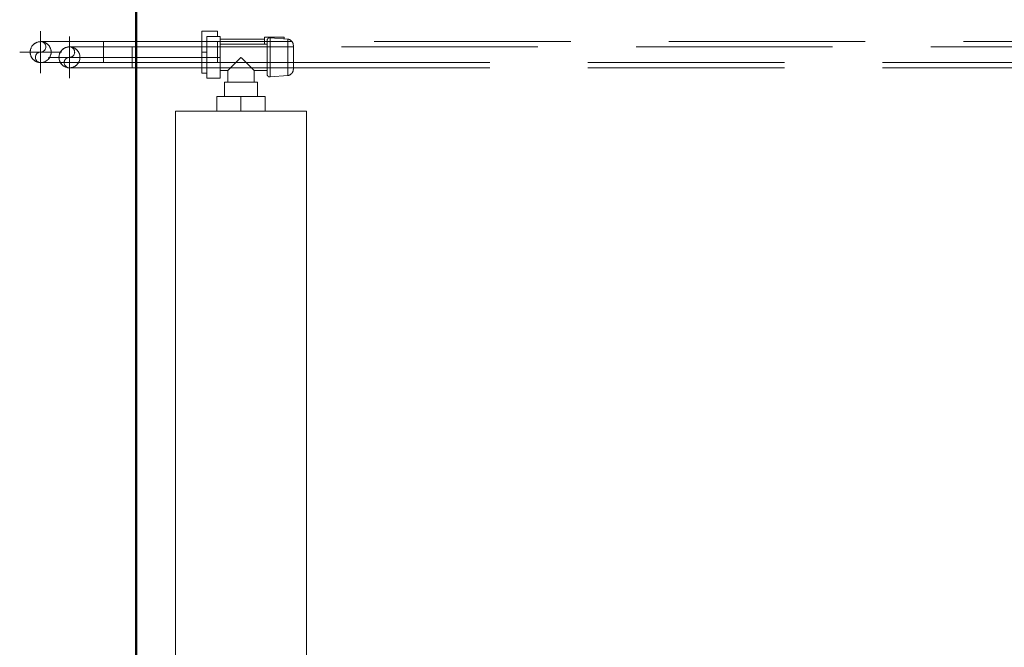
# Model space of a CAD drawing. Header units: millimetres. Extents: x -125 to 25178, y 4748 to 39091.
# Tile 72 of 118: x 18049 to 18801, y 34493 to 34973. Entities that reach past the tile are written whole.
import ezdxf

# ---------------------------------------------------------------- set-up
doc = ezdxf.new("R2010")
doc.units = ezdxf.units.MM
for name, pattern in [('ADSK_Осевая', [700, 500, -100, 0, -100]), ('ADSK_Скрыто', [300, 150, -150]), ('ADSK_Штриховая_ш3 п1_5', [225, 150, -75])]:
    doc.linetypes.add(name, pattern=pattern)
for name, color, linetype, lineweight in [('A-DETL-____-HDLN', 90, 'ADSK_Скрыто', 9), ('A-DETL-____-MBND', 5, 'ADSK_Штриховая_ш3 п1_5', 20), ('A-WALL-____-MCUT', 113, 'Continuous', 50), ('A-WALL-____-OTLN', 113, 'Continuous', 20), ('M-EQPM-____-OTLN', 50, 'Continuous', 20), ('P-PIPE-____-CNTR', 3, 'ADSK_Осевая', 20), ('P-PIPE-____-OTLN', 3, 'Continuous', 20)]:
    doc.layers.add(name, color=color, linetype=linetype, lineweight=lineweight)

# ---------------------------------------------------------------- blocks, each defined once
blk = doc.blocks.new('Прямая форма - V line-612541-В_Этаж 03_Отопление')
at = {"layer": 'A-WALL-____-MCUT', "color": 9}
blk.add_line((400, 0), (7702.21, 0), dxfattribs=at)
blk = doc.blocks.new('Прямая форма - SW - 019-612542-В_Этаж 03_Отопление')
blk.add_blockref('Прямая форма - V line-612541-В_Этаж 03_Отопление', (0, 0))
blk = doc.blocks.new('V line_ifc_RVT-1-В_Этаж 03_Отопление')
at = {"layer": 'A-WALL-____-OTLN', "color": 253, "lineweight": 20, "rotation": 90}
blk.add_blockref('Прямая форма - SW - 019-612542-В_Этаж 03_Отопление', (34063.24, 30037.63), dxfattribs=at)
blk = doc.blocks.new('ADSK_Радиатор универсальный_Боковое подключение_Клапаны - Радиатор 600х1000-V35-В_Этаж 03_Отопление')
at = {"layer": 'A-DETL-____-HDLN'}
for p, q in [((-545, -50), (-548.94, -50)), ((-545, -46), (-545, -50)), ((-533.04, -50), (-545, -50))]:
    blk.add_line(p, q, dxfattribs=at)
at = {"layer": 'A-DETL-____-HDLN', "flags": 128}
for points in [[(-550, 20), (-549.99, 20), (-549.97, 20), (-549.94, 20), (-549.89, 20), (-549.82, 20), (-549.74, 20)], [(-549.69, 20), (-549.78, 20), (-549.85, 20), (-549.91, 20), (-549.95, 20), (-549.98, 20), (-550, 20), (-550, 20)], [(-532, 20), (-532.01, 20), (-532.03, 20), (-532.06, 20), (-532.11, 20), (-532.18, 20), (-532.26, 20)], [(-532.22, 20), (-532.15, 20), (-532.09, 20), (-532.05, 20), (-532.02, 20), (-532, 20), (-532, 20)], [(-553.79, 0), (-553.87, 0), (-553.93, 0), (-553.98, 0), (-554, 0), (-554, 0)], [(-554, 0), (-553.99, 0), (-553.96, 0), (-553.91, 0), (-553.83, 0), (-553.74, 0)], [(-528.21, 0), (-528.13, 0), (-528.07, 0), (-528.02, 0), (-528, 0), (-528, 0)], [(-528, 0), (-528.01, 0), (-528.04, 0), (-528.09, 0), (-528.17, 0)]]:
    blk.add_lwpolyline(points, dxfattribs=at)
at = {"layer": 'M-EQPM-____-OTLN'}
for p, q in [((500, 30), (-500, 30)), ((-500, 30), (-500, -70)), ((-500, 30), (-500, -70)), ((500, 30), (-500, 30)), ((-554.93, 15.85), (-555.97, 2.34)), ((-527.07, 15.85), (-554.93, 15.85)), ((-526.03, 2.34), (-527.07, 15.85)), ((-556.5, 13), (-556.5, -2)), ((-555.2, 13), (-556.5, 13)), ((-526.03, 2.34), (-555.97, 2.34)), ((-551, 0), (-551, -36)), ((-531, -10), (-531, 0)), ((-556.5, -2), (-551, -2)), ((-555, -2), (-555, -36)), ((-531, 0), (-551, 0)), ((-511, -7.5), (-522, -7.5)), ((-522, -7.5), (-522, -32.5)), ((-511, -20), (-511, -1.5)), ((-511, -1.5), (-500, -1.5)), ((-522, -10), (-531, -10)), ((-511, -38.5), (-511, -20)), ((-511, -20), (-500, -20)), ((-531, -36), (-531, -30)), ((-531, -30), (-522, -30)), ((-557, -36), (-541, -36)), ((-557, -46), (-557, -36)), ((-541, -36), (-525, -36)), ((-541, -36), (-541, -46)), ((-525, -46), (-525, -36)), ((-522, -32.5), (-511, -32.5)), ((-561, -38), (-557, -38)), ((-561, -50), (-561, -38)), ((-511, -38.5), (-500, -38.5)), ((-548.98, -50), (-561, -50)), ((-541, -46), (-557, -46)), ((-525, -46), (-541, -46)), ((-529, -50), (-533, -50)), ((-529, -50), (-529, -46)), ((-500, -70), (500, -70)), ((-500, -70), (500, -70))]:
    blk.add_line(p, q, dxfattribs=at)
at = {"layer": 'M-EQPM-____-OTLN', "flags": 128}
for points in [[(-554.93, 15.85), (-554.89, 16.05), (-554.84, 16.24), (-554.79, 16.43), (-554.73, 16.62), (-554.66, 16.81), (-554.58, 17), (-554.5, 17.18), (-554.41, 17.36), (-554.31, 17.53), (-554.21, 17.7), (-554.1, 17.87), (-553.98, 18.03), (-553.85, 18.19), (-553.72, 18.34), (-553.59, 18.48), (-553.44, 18.62), (-553.3, 18.76), (-553.14, 18.89), (-552.99, 19.01), (-552.82, 19.13), (-552.66, 19.24), (-552.48, 19.34), (-552.31, 19.43), (-552.13, 19.52), (-551.95, 19.61), (-551.76, 19.68), (-551.57, 19.75), (-551.38, 19.81), (-551.19, 19.86), (-550.99, 19.9), (-550.8, 19.94), (-550.6, 19.96), (-550.4, 19.98), (-550.2, 20), (-550, 20)], [(-550, 20), (-549.99, 20), (-549.97, 20), (-549.94, 20), (-549.89, 20), (-549.82, 20), (-549.74, 20), (-549.65, 20), (-549.54, 20), (-549.42, 20), (-549.29, 20), (-549.14, 20), (-548.98, 20), (-548.81, 20), (-548.63, 20), (-548.43, 20), (-548.22, 20), (-548, 20), (-547.77, 20), (-547.52, 20), (-547.27, 20), (-547.01, 20), (-546.73, 20), (-546.45, 20), (-546.16, 20)], [(-532, 20), (-532.01, 20), (-532.03, 20), (-532.06, 20), (-532.11, 20), (-532.18, 20), (-532.26, 20), (-532.35, 20), (-532.46, 20), (-532.58, 20), (-532.71, 20), (-532.86, 20), (-533.02, 20), (-533.19, 20), (-533.37, 20), (-533.57, 20), (-533.78, 20), (-534, 20), (-534.23, 20), (-534.48, 20), (-534.73, 20), (-534.99, 20), (-535.27, 20), (-535.55, 20), (-535.84, 20), (-536.14, 20), (-536.44, 20), (-536.76, 20), (-537.08, 20), (-537.41, 20), (-537.74, 20), (-538.08, 20), (-538.42, 20), (-538.77, 20), (-539.12, 20), (-539.47, 20), (-539.83, 20), (-540.18, 20), (-540.54, 20), (-540.9, 20), (-541.26, 20), (-541.62, 20), (-541.98, 20), (-542.34, 20), (-542.69, 20), (-543.04, 20), (-543.39, 20), (-543.74, 20), (-544.08, 20), (-544.42, 20), (-544.75, 20), (-545.07, 20), (-545.39, 20), (-545.7, 20), (-546, 20), (-546.3, 20), (-546.58, 20), (-546.86, 20), (-547.13, 20), (-547.39, 20), (-547.64, 20), (-547.87, 20), (-548.1, 20), (-548.32, 20), (-548.52, 20), (-548.71, 20), (-548.89, 20), (-549.06, 20), (-549.21, 20), (-549.35, 20), (-549.48, 20), (-549.59, 20), (-549.69, 20), (-549.78, 20), (-549.85, 20), (-549.91, 20), (-549.95, 20), (-549.98, 20), (-550, 20), (-550, 20)], [(-535.7, 20), (-535.42, 20), (-535.14, 20), (-534.87, 20), (-534.61, 20), (-534.36, 20), (-534.13, 20), (-533.9, 20), (-533.68, 20), (-533.48, 20), (-533.29, 20), (-533.11, 20), (-532.94, 20), (-532.79, 20), (-532.65, 20), (-532.52, 20), (-532.41, 20), (-532.31, 20), (-532.22, 20), (-532.15, 20), (-532.09, 20), (-532.05, 20), (-532.02, 20), (-532, 20), (-532, 20)], [(-532, 20), (-531.8, 20), (-531.6, 19.98), (-531.4, 19.96), (-531.2, 19.94), (-531.01, 19.9), (-530.81, 19.86), (-530.62, 19.81), (-530.43, 19.75), (-530.24, 19.68), (-530.05, 19.61), (-529.87, 19.52), (-529.69, 19.43), (-529.52, 19.34), (-529.34, 19.24), (-529.18, 19.13), (-529.01, 19.01), (-528.86, 18.89), (-528.7, 18.76), (-528.56, 18.62), (-528.41, 18.48), (-528.28, 18.34), (-528.15, 18.19), (-528.02, 18.03), (-527.9, 17.87), (-527.79, 17.7), (-527.69, 17.53), (-527.59, 17.36), (-527.5, 17.18), (-527.42, 17), (-527.34, 16.81), (-527.27, 16.62), (-527.21, 16.43), (-527.16, 16.24), (-527.11, 16.05), (-527.07, 15.85)], [(-554, 0), (-554.08, 0), (-554.16, 0.01), (-554.24, 0.01), (-554.32, 0.03), (-554.4, 0.04), (-554.48, 0.06), (-554.55, 0.08), (-554.63, 0.1), (-554.7, 0.13), (-554.78, 0.16), (-554.85, 0.19), (-554.92, 0.23), (-554.99, 0.26), (-555.06, 0.31), (-555.13, 0.35), (-555.19, 0.4), (-555.26, 0.44), (-555.32, 0.5), (-555.38, 0.55), (-555.43, 0.61), (-555.49, 0.67), (-555.54, 0.73), (-555.59, 0.79), (-555.64, 0.85), (-555.68, 0.92), (-555.72, 0.99), (-555.76, 1.06), (-555.8, 1.13), (-555.83, 1.2), (-555.86, 1.28), (-555.89, 1.35), (-555.92, 1.43), (-555.94, 1.5), (-555.96, 1.58), (-555.97, 1.66), (-555.98, 1.74), (-555.99, 1.82), (-556, 1.9), (-556, 1.98), (-556, 2.06), (-556, 2.14), (-555.99, 2.22), (-555.98, 2.3), (-555.97, 2.34)], [(-550.59, 0), (-550.93, 0), (-551.26, 0), (-551.57, 0), (-551.86, 0), (-552.14, 0), (-552.4, 0), (-552.64, 0), (-552.86, 0), (-553.06, 0), (-553.25, 0), (-553.41, 0), (-553.56, 0), (-553.68, 0), (-553.79, 0), (-553.87, 0), (-553.93, 0), (-553.98, 0), (-554, 0), (-554, 0)], [(-554, 0), (-553.99, 0), (-553.96, 0), (-553.91, 0), (-553.83, 0), (-553.74, 0), (-553.63, 0), (-553.49, 0), (-553.34, 0), (-553.17, 0), (-552.97, 0), (-552.76, 0), (-552.53, 0), (-552.28, 0), (-552.01, 0), (-551.73, 0), (-551.43, 0), (-551.11, 0), (-550.77, 0), (-550.42, 0), (-550.06, 0), (-549.68, 0), (-549.28, 0), (-548.88, 0), (-548.46, 0), (-548.02, 0), (-547.58, 0), (-547.13, 0), (-546.66, 0), (-546.19, 0), (-545.71, 0), (-545.22, 0), (-544.73, 0), (-544.23, 0), (-543.72, 0), (-543.21, 0), (-542.7, 0), (-542.18, 0), (-541.66, 0), (-541.14, 0), (-540.62, 0), (-540.1, 0), (-539.58, 0), (-539.07, 0), (-538.56, 0), (-538.05, 0), (-537.54, 0), (-537.04, 0), (-536.55, 0), (-536.07, 0), (-535.59, 0), (-535.12, 0), (-534.66, 0), (-534.21, 0), (-533.78, 0), (-533.35, 0), (-532.94, 0), (-532.53, 0), (-532.15, 0), (-531.77, 0), (-531.41, 0), (-531.07, 0), (-530.74, 0), (-530.43, 0), (-530.14, 0), (-529.86, 0), (-529.6, 0), (-529.36, 0), (-529.14, 0), (-528.94, 0), (-528.75, 0), (-528.59, 0), (-528.44, 0), (-528.32, 0), (-528.21, 0), (-528.13, 0), (-528.07, 0), (-528.02, 0), (-528, 0), (-528, 0)], [(-528, 0), (-528.01, 0), (-528.04, 0), (-528.09, 0), (-528.17, 0), (-528.26, 0), (-528.37, 0), (-528.51, 0), (-528.66, 0), (-528.83, 0), (-529.03, 0), (-529.24, 0), (-529.47, 0), (-529.72, 0), (-529.99, 0), (-530.27, 0), (-530.57, 0), (-530.89, 0), (-531.23, 0)], [(-526.03, 2.34), (-526.02, 2.26), (-526.01, 2.18), (-526, 2.1), (-526, 2.02), (-526, 1.94), (-526, 1.86), (-526.01, 1.78), (-526.02, 1.71), (-526.04, 1.63), (-526.05, 1.55), (-526.07, 1.47), (-526.09, 1.39), (-526.12, 1.32), (-526.15, 1.24), (-526.18, 1.17), (-526.21, 1.1), (-526.25, 1.03), (-526.29, 0.96), (-526.34, 0.89), (-526.38, 0.83), (-526.43, 0.76), (-526.48, 0.7), (-526.53, 0.64), (-526.59, 0.58), (-526.65, 0.53), (-526.71, 0.47), (-526.77, 0.42), (-526.83, 0.38), (-526.9, 0.33), (-526.97, 0.29), (-527.04, 0.25), (-527.11, 0.21), (-527.18, 0.18), (-527.25, 0.14), (-527.33, 0.12), (-527.4, 0.09), (-527.48, 0.07), (-527.56, 0.05), (-527.64, 0.03), (-527.71, 0.02), (-527.79, 0.01), (-527.87, 0), (-527.95, 0), (-528, 0)]]:
    blk.add_lwpolyline(points, dxfattribs=at)
at = {"layer": 'M-EQPM-____-OTLN'}
for points, knots in [([(-541, -20), (-540.36, -19.35), (-539.07, -18.08), (-537.5, -16.5), (-536.43, -15.43), (-535.83, -14.83), (-535.39, -14.39), (-534.96, -13.96), (-534.54, -13.54), (-534.14, -13.13), (-533.74, -12.74), (-533.36, -12.36), (-533, -12), (-532.66, -11.65), (-532.34, -11.34), (-532.05, -11.05), (-531.78, -10.78), (-531.55, -10.55), (-531.36, -10.36), (-531.2, -10.21), (-531.05, -10.06), (-531, -10.01), (-531, -10)], [0, 0, 0, 0, 0.142857, 0.285714, 0.357143, 0.392857, 0.428571, 0.464286, 0.5, 0.535714, 0.571429, 0.607143, 0.642857, 0.678571, 0.714286, 0.75, 0.785714, 0.821429, 0.857143, 0.892857, 0.928571, 1, 1, 1, 1]), ([(-531, -30), (-531, -29.99), (-531.05, -29.94), (-531.2, -29.79), (-531.36, -29.64), (-531.55, -29.45), (-531.78, -29.22), (-532.05, -28.95), (-532.34, -28.66), (-532.66, -28.35), (-533, -28), (-533.36, -27.64), (-533.74, -27.26), (-534.14, -26.87), (-534.68, -26.32), (-535.25, -25.75), (-535.83, -25.17), (-536.43, -24.57), (-537.5, -23.5), (-539.07, -21.92), (-540.36, -20.65), (-541, -20)], [0, 0, 0, 0, 0.071429, 0.107143, 0.142857, 0.178571, 0.214286, 0.25, 0.285714, 0.321429, 0.357143, 0.392857, 0.428571, 0.464286, 0.5, 0.571429, 0.607143, 0.642857, 0.714286, 0.857143, 1, 1, 1, 1])]:
    blk.add_open_spline(points, degree=3, knots=knots, dxfattribs=at)
blk = doc.blocks.new('ADSK_СШПЭ Аксиальный_Поворот с фиксатором - Поворот трубы-V36-В_Этаж 03_Отопление')
at = {"layer": 'A-DETL-____-HDLN', "color": 1}
blk.add_line((34012.3, 34951.9), (34012.24, 34951.9), dxfattribs=at)
at = {"layer": 'P-PIPE-____-OTLN', "color": 10}
for p, q in [((34060.24, 34949.55), (34060.24, 34951.9)), ((34060.24, 34947.9), (34060.24, 34949.55)), ((34060.24, 34945.97), (34060.24, 34947.9)), ((34060.24, 34943.9), (34060.24, 34945.97)), ((34060.24, 34941.83), (34060.24, 34943.9)), ((34060.24, 34939.9), (34060.24, 34941.83)), ((34060.24, 34938.24), (34060.24, 34939.9)), ((34060.24, 34936.97), (34060.24, 34938.24)), ((34060.24, 34935.9), (34060.24, 34936.97))]:
    blk.add_line(p, q, dxfattribs=at)
at = {"layer": 'P-PIPE-____-OTLN', "color": 10, "flags": 128}
for points in [[(34060.24, 34951.9), (34058.32, 34951.9), (34056.4, 34951.9), (34054.49, 34951.9), (34052.59, 34951.9), (34050.7, 34951.9), (34048.83, 34951.9), (34046.98, 34951.9), (34045.14, 34951.9), (34043.33, 34951.9), (34041.55, 34951.9), (34039.8, 34951.9), (34038.08, 34951.9), (34036.39, 34951.9), (34034.74, 34951.9), (34033.14, 34951.9), (34031.58, 34951.9), (34030.06, 34951.9), (34028.59, 34951.9), (34027.17, 34951.9), (34025.81, 34951.9), (34024.5, 34951.9), (34023.25, 34951.9), (34022.05, 34951.9), (34020.92, 34951.9), (34019.85, 34951.9), (34018.85, 34951.9), (34017.91, 34951.9), (34017.04, 34951.9), (34016.23, 34951.9), (34015.5, 34951.9), (34014.84, 34951.9), (34014.26, 34951.9), (34013.74, 34951.9), (34013.3, 34951.9), (34012.94, 34951.9), (34012.65, 34951.9), (34012.44, 34951.9), (34012.3, 34951.9), (34012.24, 34951.9), (34012.24, 34951.9)], [(34012.24, 34935.9), (34012.28, 34935.9), (34012.39, 34935.9), (34012.59, 34935.9), (34012.85, 34935.9), (34013.2, 34935.9), (34013.62, 34935.9), (34014.11, 34935.9), (34014.68, 34935.9), (34015.32, 34935.9), (34016.03, 34935.9), (34016.81, 34935.9), (34017.67, 34935.9), (34018.59, 34935.9), (34019.57, 34935.9), (34020.62, 34935.9), (34021.74, 34935.9), (34022.92, 34935.9), (34024.15, 34935.9), (34025.45, 34935.9), (34026.8, 34935.9), (34028.2, 34935.9), (34029.66, 34935.9), (34031.16, 34935.9), (34032.71, 34935.9), (34034.31, 34935.9), (34035.94, 34935.9), (34037.62, 34935.9), (34039.33, 34935.9), (34041.07, 34935.9), (34042.85, 34935.9), (34044.65, 34935.9), (34046.48, 34935.9), (34048.33, 34935.9), (34050.2, 34935.9), (34052.08, 34935.9), (34053.98, 34935.9), (34055.89, 34935.9), (34057.8, 34935.9), (34059.72, 34935.9), (34060.24, 34935.9)]]:
    blk.add_lwpolyline(points, dxfattribs=at)
at = {"layer": 'P-PIPE-____-OTLN', "color": 10}
for start, end in [(90, 180), (180, 270)]:
    blk.add_arc((34012.24, 34943.9), 8, start, end, dxfattribs=at)
blk = doc.blocks.new('ADSK_СШПЭ Аксиальный_Поворот с фиксатором - Поворот трубы-V66-В_Этаж 03_Отопление')
at = {"layer": 'A-DETL-____-HDLN', "color": 1, "flags": 128}
for points in [[(31269.17, 33696.15), (31269.28, 33696.45), (31269.4, 33696.75), (31269.53, 33697.04), (31269.59, 33697.17)], [(31270.11, 33698.07), (31270.16, 33698.15), (31270.35, 33698.41), (31270.55, 33698.66), (31270.75, 33698.91)], [(31271.49, 33699.64), (31271.67, 33699.8), (31271.92, 33700), (31272.18, 33700.19), (31272.33, 33700.29)], [(31273.22, 33700.8), (31273.28, 33700.84), (31273.57, 33700.97), (31273.87, 33701.09), (31274.17, 33701.2)], [(31275.2, 33701.48), (31275.41, 33701.52), (31275.72, 33701.57), (31276.04, 33701.6), (31276.25, 33701.62)], [(31277.29, 33701.62), (31277.41, 33701.61), (31277.72, 33701.58), (31278.04, 33701.53), (31278.36, 33701.48)], [(31279.28, 33701.23), (31279.59, 33701.12), (31279.88, 33701), (31280.17, 33700.87), (31280.31, 33700.81)], [(31281.21, 33700.29), (31281.28, 33700.24), (31281.54, 33700.05), (31281.8, 33699.86), (31282.04, 33699.65)], [(31282.78, 33698.91), (31282.93, 33698.73), (31283.13, 33698.48), (31283.32, 33698.22), (31283.42, 33698.08)], [(31283.94, 33697.18), (31283.97, 33697.12), (31284.1, 33696.83), (31284.22, 33696.53), (31284.33, 33696.23)], [(31268.79, 33694.15), (31268.79, 33694.27), (31268.82, 33694.59), (31268.87, 33694.91), (31268.93, 33695.22)], [(31284.61, 33695.2), (31284.65, 33694.99), (31284.7, 33694.68), (31284.73, 33694.36), (31284.75, 33694.15)]]:
    blk.add_lwpolyline(points, dxfattribs=at)
at = {"layer": 'A-DETL-____-HDLN', "color": 1}
for start, end in [(180, 270), (270, 0)]:
    blk.add_arc((31276.77, 33693.63), 8, start, end, dxfattribs=at)
at = {"layer": 'A-DETL-____-MBND', "color": 10, "flags": 128}
for points in [[(31268.77, 33681.38), (31268.77, 33682.63), (31268.77, 33683.82), (31268.77, 33684.96), (31268.77, 33686.03), (31268.77, 33687.03), (31268.77, 33687.97), (31268.77, 33688.84), (31268.77, 33689.64), (31268.77, 33690.37), (31268.77, 33691.03), (31268.77, 33691.62), (31268.77, 33692.13)], [(31268.77, 33645.63), (31268.77, 33647.55), (31268.77, 33649.47), (31268.77, 33651.38), (31268.77, 33653.28), (31268.77, 33655.17), (31268.77, 33657.04), (31268.77, 33658.9), (31268.77, 33660.73), (31268.77, 33662.54), (31268.77, 33664.33), (31268.77, 33666.08), (31268.77, 33667.8), (31268.77, 33669.48), (31268.77, 33671.13), (31268.77, 33672.74)]]:
    blk.add_lwpolyline(points, dxfattribs=at)
blk = doc.blocks.new('ADSK_СШПЭ Аксиальный_Поворот с фиксатором - Поворот трубы-V37-В_Этаж 03_Отопление')
at = {"layer": 'A-DETL-____-HDLN', "color": 5}
for p, q in [((33990.3, 34955.9), (33990.24, 34955.9)), ((34038.24, 34947.9), (34038.24, 34951.9)), ((34038.24, 34939.9), (34038.24, 34947.9))]:
    blk.add_line(p, q, dxfattribs=at)
at = {"layer": 'A-DETL-____-HDLN', "color": 5, "flags": 128}
blk.add_lwpolyline([(34004.8, 34939.9), (34006.2, 34939.9), (34007.66, 34939.9), (34009.16, 34939.9), (34010.71, 34939.9), (34012.31, 34939.9), (34013.94, 34939.9), (34015.62, 34939.9), (34017.33, 34939.9), (34019.07, 34939.9), (34020.85, 34939.9), (34022.65, 34939.9), (34024.48, 34939.9), (34026.33, 34939.9), (34028.2, 34939.9), (34030.08, 34939.9), (34031.98, 34939.9), (34033.89, 34939.9), (34035.8, 34939.9), (34037.72, 34939.9), (34038.24, 34939.9)], dxfattribs=at)
at = {"layer": 'P-PIPE-____-OTLN', "color": 170}
for p, q in [((34038.24, 34954.82), (34038.24, 34955.9)), ((34038.24, 34953.55), (34038.24, 34954.82)), ((34038.24, 34951.9), (34038.24, 34953.55))]:
    blk.add_line(p, q, dxfattribs=at)
at = {"layer": 'P-PIPE-____-OTLN', "color": 170, "flags": 128}
for points in [[(34038.24, 34955.9), (34036.32, 34955.9), (34034.4, 34955.9), (34032.49, 34955.9), (34030.59, 34955.9), (34028.7, 34955.9), (34026.83, 34955.9), (34024.98, 34955.9), (34023.14, 34955.9), (34021.33, 34955.9), (34019.55, 34955.9), (34017.8, 34955.9), (34016.08, 34955.9), (34014.39, 34955.9), (34012.74, 34955.9), (34011.14, 34955.9), (34009.58, 34955.9), (34008.06, 34955.9), (34006.59, 34955.9), (34005.17, 34955.9), (34003.81, 34955.9), (34002.5, 34955.9), (34001.25, 34955.9), (34000.05, 34955.9), (33998.92, 34955.9), (33997.85, 34955.9), (33996.85, 34955.9), (33995.91, 34955.9), (33995.04, 34955.9), (33994.23, 34955.9), (33993.5, 34955.9), (33992.84, 34955.9), (33992.26, 34955.9), (33991.74, 34955.9), (33991.3, 34955.9), (33990.94, 34955.9), (33990.65, 34955.9), (33990.44, 34955.9), (33990.3, 34955.9), (33990.24, 34955.9), (33990.24, 34955.9)], [(33990.24, 34939.9), (33990.28, 34939.9), (33990.39, 34939.9), (33990.59, 34939.9), (33990.85, 34939.9), (33991.2, 34939.9), (33991.62, 34939.9), (33992.11, 34939.9), (33992.68, 34939.9), (33993.32, 34939.9), (33994.03, 34939.9), (33994.81, 34939.9), (33995.67, 34939.9), (33996.59, 34939.9), (33997.57, 34939.9), (33998.62, 34939.9), (33999.74, 34939.9), (34000.92, 34939.9), (34002.15, 34939.9), (34003.45, 34939.9), (34004.8, 34939.9)]]:
    blk.add_lwpolyline(points, dxfattribs=at)
at = {"layer": 'P-PIPE-____-OTLN', "color": 170}
for start, end in [(90, 180), (180, 270)]:
    blk.add_arc((33990.24, 34947.9), 8, start, end, dxfattribs=at)
blk = doc.blocks.new('ADSK_СШПЭ Аксиальный_Поворот с фиксатором - Поворот трубы-V67-В_Этаж 03_Отопление')
at = {"layer": 'A-DETL-____-HDLN', "color": 5}
for p, q in [((31272.77, 33667.63), (31280.77, 33667.63)), ((31280.77, 33667.63), (31284.77, 33667.63))]:
    blk.add_line(p, q, dxfattribs=at)
at = {"layer": 'A-DETL-____-HDLN', "color": 5, "flags": 128}
for points in [[(31273.17, 33718.15), (31273.28, 33718.45), (31273.4, 33718.75), (31273.53, 33719.04), (31273.59, 33719.17)], [(31274.11, 33720.07), (31274.16, 33720.15), (31274.35, 33720.41), (31274.55, 33720.66), (31274.75, 33720.91)], [(31275.49, 33721.64), (31275.67, 33721.8), (31275.92, 33722), (31276.18, 33722.19), (31276.33, 33722.29)], [(31277.22, 33722.8), (31277.28, 33722.84), (31277.57, 33722.97), (31277.87, 33723.09), (31278.17, 33723.2)], [(31279.2, 33723.48), (31279.41, 33723.52), (31279.72, 33723.57), (31280.04, 33723.6), (31280.25, 33723.62)], [(31281.29, 33723.62), (31281.41, 33723.61), (31281.72, 33723.58), (31282.04, 33723.53), (31282.36, 33723.48)], [(31283.28, 33723.23), (31283.59, 33723.12), (31283.88, 33723), (31284.17, 33722.87), (31284.31, 33722.81)], [(31285.21, 33722.29), (31285.28, 33722.24), (31285.54, 33722.05), (31285.8, 33721.86), (31286.04, 33721.65)], [(31286.78, 33720.91), (31286.93, 33720.73), (31287.13, 33720.48), (31287.32, 33720.22), (31287.42, 33720.08)], [(31287.94, 33719.18), (31287.97, 33719.12), (31288.1, 33718.83), (31288.22, 33718.53), (31288.33, 33718.23)], [(31272.79, 33716.15), (31272.79, 33716.27), (31272.82, 33716.59), (31272.87, 33716.91), (31272.93, 33717.22)], [(31288.61, 33717.2), (31288.65, 33716.99), (31288.7, 33716.68), (31288.73, 33716.36), (31288.75, 33716.15)], [(31272.77, 33667.63), (31272.77, 33669.55), (31272.77, 33671.47), (31272.77, 33673.38), (31272.77, 33675.28), (31272.77, 33677.17), (31272.77, 33679.04), (31272.77, 33680.9), (31272.77, 33682.73), (31272.77, 33684.54), (31272.77, 33686.33), (31272.77, 33688.08), (31272.77, 33689.8), (31272.77, 33691.48), (31272.77, 33693.13), (31272.77, 33694.74), (31272.77, 33696.3), (31272.77, 33697.82), (31272.77, 33699.29), (31272.77, 33700.7), (31272.77, 33701.03)]]:
    blk.add_lwpolyline(points, dxfattribs=at)
at = {"layer": 'A-DETL-____-HDLN', "color": 5}
for start, end in [(180, 270), (270, 0)]:
    blk.add_arc((31280.77, 33715.63), 8, start, end, dxfattribs=at)
at = {"layer": 'A-DETL-____-MBND', "color": 170, "flags": 128}
for points in [[(31272.77, 33703.38), (31272.77, 33704.63), (31272.77, 33705.82), (31272.77, 33706.96), (31272.77, 33708.03), (31272.77, 33709.03), (31272.77, 33709.97), (31272.77, 33710.84), (31272.77, 33711.64), (31272.77, 33712.37), (31272.77, 33713.03), (31272.77, 33713.62), (31272.77, 33714.13)], [(31288.77, 33708.3), (31288.77, 33707.25), (31288.77, 33706.14), (31288.77, 33704.96), (31288.77, 33703.72), (31288.77, 33702.43), (31288.77, 33701.08), (31288.77, 33699.67), (31288.77, 33698.22), (31288.77, 33696.71), (31288.77, 33695.16), (31288.77, 33693.57), (31288.77, 33691.93), (31288.77, 33690.26), (31288.77, 33688.55), (31288.77, 33686.8), (31288.77, 33685.03), (31288.77, 33683.22), (31288.77, 33681.4), (31288.77, 33679.55)]]:
    blk.add_lwpolyline(points, dxfattribs=at)

msp = doc.modelspace()

# ---------------------------------------------------------------- linework, layer by layer
at = {"layer": 'A-DETL-____-HDLN', "color": 5}
for p, q in [((18113.46, 34951.9), (18113.46, 34939.9)), ((18113.46, 34951.9), (18113.46, 34939.9)), ((18200.46, 34955.9), (18188.51, 34955.9)), ((18257.2, 34955.9), (18188.51, 34955.9)), ((18200.46, 34939.9), (18200.46, 34955.9)), ((18113.46, 34939.9), (18200.46, 34939.9)), ((18113.46, 34939.9), (18214.4, 34939.9)), ((18214.53, 34939.9), (18222.4, 34939.9)), ((18222.53, 34939.9), (18258.41, 34939.9))]:
    msp.add_line(p, q, dxfattribs=at)
at = {"layer": 'A-DETL-____-HDLN', "color": 1}
for p, q in [((18258.41, 34951.9), (18192.51, 34951.9)), ((18192.51, 34935.9), (18258.41, 34935.9))]:
    msp.add_line(p, q, dxfattribs=at)
at = {"layer": 'A-DETL-____-HDLN', "color": 5}
for centre, radius, start, end in [((18065.46, 34947.9), 8, 120.94599, 179.07289), ((18065.46, 34947.9), 8, 0, 119.04339), ((18065.46, 34951.9), 4, 270, 90), ((18065.46, 34947.9), 8, 180.92658, 239.05724), ((18065.46, 34947.9), 8, 240, 0), ((18065.46, 34943.9), 4, 90, 270)]:
    msp.add_arc(centre, radius, start, end, dxfattribs=at)
at = {"layer": 'A-DETL-____-HDLN', "color": 1}
for centre, radius, start, end in [((18087.46, 34943.9), 8, 0, 119.04308), ((18087.46, 34947.9), 4, 270, 90), ((18087.46, 34943.9), 8, 120.94623, 179.07291), ((18087.46, 34943.9), 8, 180.92647, 239.05755), ((18087.46, 34943.9), 8, 240, 0), ((18087.46, 34939.9), 4, 90, 270)]:
    msp.add_arc(centre, radius, start, end, dxfattribs=at)
at = {"layer": 'A-DETL-____-MBND', "color": 170}
for p, q in [((19595.28, 34955.9), (18257.25, 34955.9)), ((18258.46, 34939.9), (19595.28, 34939.9))]:
    msp.add_line(p, q, dxfattribs=at)
at = {"layer": 'A-DETL-____-MBND', "color": 10}
for p, q in [((19570.28, 34951.9), (18258.46, 34951.9)), ((18258.46, 34935.9), (19570.28, 34935.9))]:
    msp.add_line(p, q, dxfattribs=at)
at = {"layer": 'P-PIPE-____-CNTR', "color": 170}
for p, q in [((18065.46, 34931.9), (18065.46, 34963.9)), ((18049.46, 34947.9), (18081.46, 34947.9)), ((18065.46, 34947.9), (18079.38, 34947.9))]:
    msp.add_line(p, q, dxfattribs=at)
at = {"layer": 'P-PIPE-____-CNTR', "color": 10}
for p, q in [((18087.46, 34927.9), (18087.46, 34959.9)), ((18071.46, 34943.9), (18103.46, 34943.9)), ((18087.46, 34943.9), (18135.46, 34943.9)), ((18192.46, 34943.9), (18135.46, 34943.9))]:
    msp.add_line(p, q, dxfattribs=at)
at = {"layer": 'P-PIPE-____-OTLN', "color": 170}
for p, q in [((18188.46, 34955.9), (18113.46, 34955.9)), ((18113.46, 34955.9), (18113.46, 34955.62)), ((18113.46, 34955.62), (18113.46, 34954.82)), ((18113.46, 34954.82), (18113.46, 34953.55)), ((18113.46, 34953.55), (18113.46, 34951.9))]:
    msp.add_line(p, q, dxfattribs=at)
at = {"layer": 'P-PIPE-____-OTLN', "color": 10}
for p, q in [((18192.46, 34951.9), (18135.46, 34951.9)), ((18135.46, 34951.9), (18135.46, 34950.82)), ((18135.46, 34950.82), (18135.46, 34947.9)), ((18135.46, 34947.9), (18135.46, 34943.9)), ((18135.46, 34943.9), (18135.46, 34941.83)), ((18135.46, 34941.83), (18135.46, 34939.9)), ((18135.46, 34939.9), (18135.46, 34938.24)), ((18135.46, 34938.24), (18135.46, 34936.97)), ((18135.46, 34936.97), (18135.46, 34935.9)), ((18135.46, 34935.9), (18192.46, 34935.9))]:
    msp.add_line(p, q, dxfattribs=at)

# ---------------------------------------------------------------- block references
at = {"lineweight": 9}
msp.add_blockref('V line_ifc_RVT-1-В_Этаж 03_Отопление', (-15924.78, 0), dxfattribs=at)
at = {"layer": 'A-DETL-____-HDLN', "rotation": 270.0000468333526}
msp.add_blockref('ADSK_Радиатор универсальный_Боковое подключение_Клапаны - Радиатор 600х1000-V35-В_Этаж 03_Отопление', (18238.46, 34402.9), dxfattribs=at)
at = {"layer": 'A-DETL-____-HDLN', "color": 5}
msp.add_blockref('ADSK_СШПЭ Аксиальный_Поворот с фиксатором - Поворот трубы-V37-В_Этаж 03_Отопление', (-15924.78, 0), dxfattribs=at)
at = {"layer": 'A-DETL-____-HDLN', "color": 5, "rotation": 90.00000000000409}
msp.add_blockref('ADSK_СШПЭ Аксиальный_Поворот с фиксатором - Поворот трубы-V67-В_Этаж 03_Отопление', (51781.1, 3667.13), dxfattribs=at)
at = {"layer": 'A-DETL-____-HDLN', "color": 1}
msp.add_blockref('ADSK_СШПЭ Аксиальный_Поворот с фиксатором - Поворот трубы-V36-В_Этаж 03_Отопление', (-15924.78, 0), dxfattribs=at)
at = {"layer": 'A-DETL-____-HDLN', "color": 1, "rotation": 89.99999999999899}
msp.add_blockref('ADSK_СШПЭ Аксиальный_Поворот с фиксатором - Поворот трубы-V66-В_Этаж 03_Отопление', (51781.1, 3667.13), dxfattribs=at)

doc.saveas('drawing.dxf')
